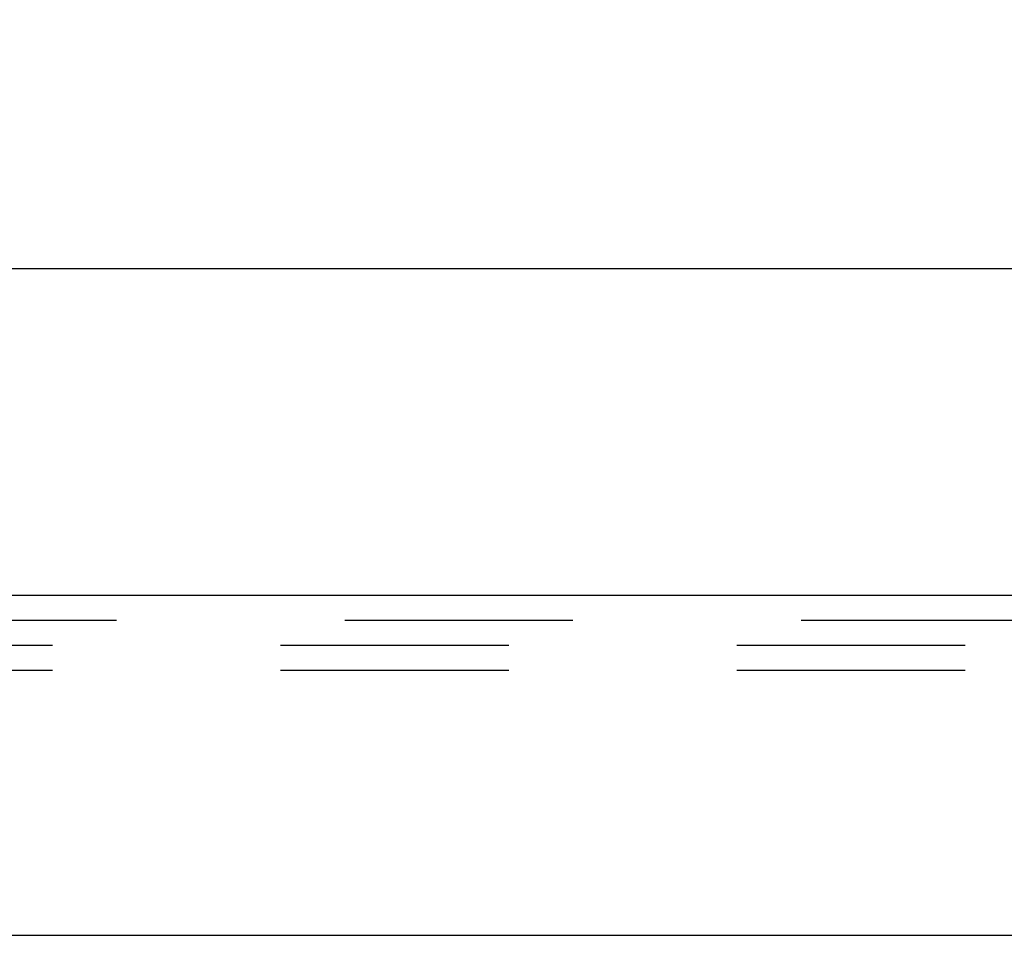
# Model space of a CAD drawing. Header units: inches. Extents: x 0 to 98.9, y 0 to 64.
# Tile 6 of 18: x 38.8 to 41.1, y 10.7 to 12.9. Entities that reach past the tile are written whole.
import ezdxf

# ---------------------------------------------------------------- set-up
doc = ezdxf.new("R2010")
doc.units = ezdxf.units.IN
doc.header["$LTSCALE"] = 5.44
doc.header["$MEASUREMENT"] = 0
doc.linetypes.add('HIDDEN', pattern=[0.2, 0.1, -0.1])
doc.layers.get('0').update_dxf_attribs({"linetype": 'CONTINUOUS'})
for name, color, linetype in [('DEFAULT_2', 8, 'HIDDEN'), ('DIMENSIONS', 7, 'CONTINUOUS'), ('DOOR_ASSEMBLY', 7, 'CONTINUOUS')]:
    doc.layers.add(name, color=color, linetype=linetype)
doc.styles.get("Standard").update_dxf_attribs({"font": 'arial.ttf'})
doc.dimstyles.new('DIMSTYLE_1', dxfattribs={"dimtxt": 0.436364, "dimasz": 0.581818, "dimexe": 0.09, "dimexo": 0.07, "dimgap": 0.0375, "dimtad": 0, "dimtih": 1, "dimtoh": 1, "dimzin": 4, "dimdsep": 46, "dimtxsty": 'Standard', "dimblk": '_FILLED', "dimblk1": '_FILLED', "dimblk2": '_FILLED', "dimcen": 0.09, "dimadec": 3, "dimazin": 1, "dimtfac": 1, "dimtdec": 3, "dimtofl": 0, "dimtmove": 0, "dimatfit": 3, "dimldrblk": '_FILLED', "dimfxl": 0, "dimtolj": 1, "dimtzin": 4, "dimarcsym": 0})

# ---------------------------------------------------------------- blocks, each defined once
blk = doc.blocks.new('_FILLED')
at = {"color": 0, "linetype": 'ByBlock'}
blk.add_solid([(0, 0), (-1, 0.2), (-1, -0.2)], dxfattribs=at)
blk = doc.blocks.new('*D9')
at = {"layer": 'DIMENSIONS', "color": 2, "linetype": 'Continuous'}
for p, q in [((19.0829, 11.8327), (19.0829, 12.8394)), ((43.4579, 11.8327), (43.4579, 12.8394)), ((19.0829, 12.3158), (29.2922, 12.3158)), ((43.4579, 12.3158), (33.2487, 12.3158))]:
    blk.add_line(p, q, dxfattribs=at)
at = {"layer": 'DIMENSIONS', "color": 2, "linetype": 'Continuous', "xscale": 0.5818181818, "yscale": 0.5818181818, "zscale": 0.5818181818, "rotation": 180}
blk.add_blockref('_FILLED', (19.0829, 12.3158), dxfattribs=at)
at = {"layer": 'DIMENSIONS', "color": 2, "linetype": 'Continuous', "xscale": 0.5818181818, "yscale": 0.5818181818, "zscale": 0.5818181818}
blk.add_blockref('_FILLED', (43.4579, 12.3158), dxfattribs=at)
at = {"layer": 'DIMENSIONS', "color": 2, "linetype": 'Continuous', "insert": (31.2704, 12.5339), "char_height": 0.43636, "width": 3.520108, "attachment_point": 2, "line_spacing_factor": 0.9}
blk.add_mtext('24.38 DOOR', dxfattribs=at)

msp = doc.modelspace()

# ---------------------------------------------------------------- linework, layer by layer
at = {"layer": 'DEFAULT_2', "color": 8, "linetype": 'HIDDEN'}
for p, q in [((43.1929, 11.4184), (19.3129, 11.4184)), ((43.1929, 11.3584), (19.3129, 11.3584))]:
    msp.add_line(p, q, dxfattribs=at)
at = {"layer": 'DOOR_ASSEMBLY', "color": 3, "linetype": 'Continuous'}
for p, q in [((43.3459, 11.5374), (19.1949, 11.5374)), ((19.0979, 10.7274), (43.4429, 10.7274))]:
    msp.add_line(p, q, dxfattribs=at)
at = {"layer": 'DOOR_ASSEMBLY', "color": 8, "linetype": 'HIDDEN'}
msp.add_line((43.3459, 11.4774), (19.1949, 11.4774), dxfattribs=at)

# ---------------------------------------------------------------- dimensions: what is measured, and where the dimension line sits
at = {"layer": 'DIMENSIONS', "color": 2, "linetype": 'Continuous'}
dim = msp.add_linear_dim(base=(43.4579367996, 12.3157676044), p1=(19.0829367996, 12.909403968), p2=(43.4579367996, 12.909403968), text='<> DOOR', dimstyle='DIMSTYLE_1', dxfattribs=at)
dim.commit()
dim.dimension.update_dxf_attribs({"geometry": '*D9', "text_midpoint": (31.2704367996, 12.3157676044), "dimtype": 160})

doc.saveas('drawing.dxf')
